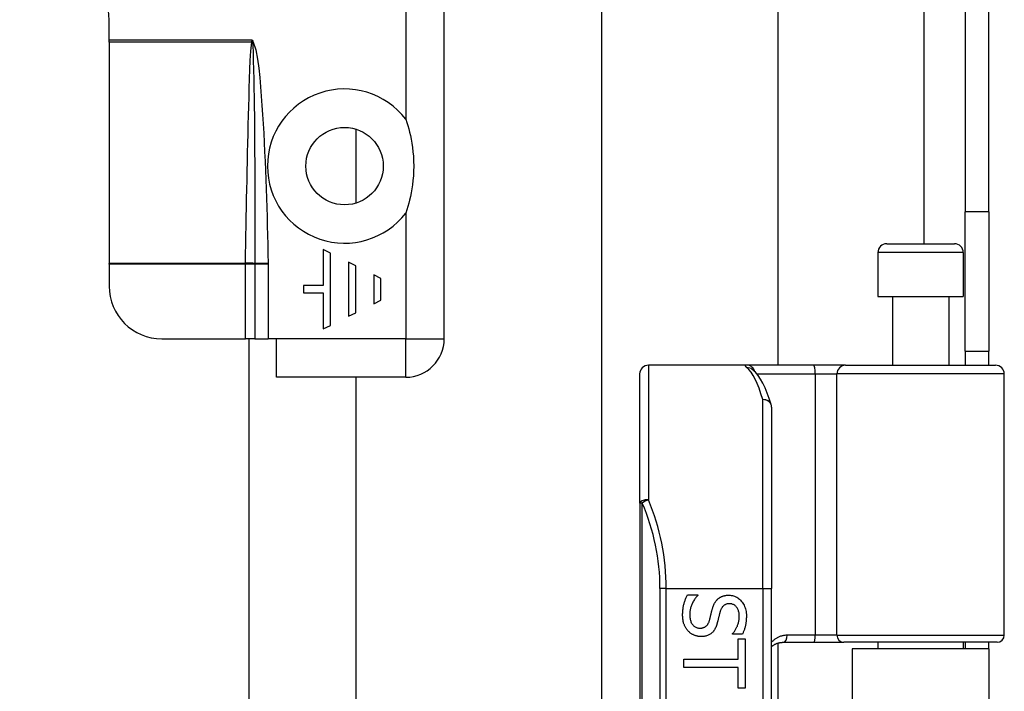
# Model space of a CAD drawing. Header units: inches. Extents: x 4 to 105, y 5 to 58.
# Tile 104 of 133: x 17.27 to 19.47, y 35.56 to 37.06. Entities that reach past the tile are written whole.
import ezdxf

# ---------------------------------------------------------------- set-up
doc = ezdxf.new("R2010")
doc.units = ezdxf.units.IN
doc.header["$MEASUREMENT"] = 0
doc.layers.add('Visible Edges(ANSI)', color=7, linetype='Continuous', lineweight=25)
doc.layers.add('Visible Tangent Edges(ANSI)', color=7, linetype='Continuous', lineweight=25)

msp = doc.modelspace()

# ---------------------------------------------------------------- linework, layer by layer
at = {"layer": 'Visible Edges(ANSI)'}
for p, q in [((19.3829, 39.1425), (19.3829, 36.6315)), ((19.4359, 36.6315), (19.4359, 39.1425)), ((18.5697, 35.4734), (18.5697, 38.4701)), ((18.9634, 38.4701), (18.9634, 36.2885)), ((18.2169, 36.3475), (18.2169, 37.9255)), ((17.4669, 37.0155), (17.4669, 37.0615)), ((17.4669, 37.0114), (17.4669, 37.0155)), ((17.4669, 37.0114), (17.4669, 36.5161)), ((18.0191, 36.8168), (18.0191, 36.6511)), ((19.3829, 36.3195), (19.3829, 36.6315)), ((19.4359, 36.6315), (19.4359, 36.3195)), ((19.2071, 36.5602), (19.3587, 36.5602)), ((17.9463, 36.5471), (17.9463, 36.4664)), ((17.9624, 36.5391), (17.9463, 36.5471)), ((17.9624, 36.3776), (17.9624, 36.5391)), ((19.1874, 36.5405), (19.1874, 36.442)), ((19.3783, 36.5405), (19.3783, 36.442)), ((17.4669, 36.5146), (17.4669, 36.5161)), ((17.4669, 36.5146), (17.4669, 36.4656)), ((18.0028, 36.5189), (18.0028, 36.3978)), ((18.0189, 36.5108), (18.0028, 36.5189)), ((18.0189, 36.4059), (18.0189, 36.5108)), ((18.0593, 36.4906), (18.0593, 36.4261)), ((18.0754, 36.4826), (18.0593, 36.4906)), ((18.0754, 36.4341), (18.0754, 36.4826)), ((17.9019, 36.4664), (17.9019, 36.4503)), ((17.9463, 36.4664), (17.9019, 36.4664)), ((17.9019, 36.4503), (17.9463, 36.4503)), ((17.9463, 36.4503), (17.9463, 36.3696)), ((18.0593, 36.4261), (18.0754, 36.4341)), ((19.1874, 36.442), (19.3783, 36.442)), ((19.2199, 36.442), (19.2199, 36.2885)), ((19.3459, 36.442), (19.3459, 36.2885)), ((18.0028, 36.3978), (18.0189, 36.4059)), ((17.9463, 36.3696), (17.9624, 36.3776)), ((17.585, 36.3475), (17.7719, 36.3475)), ((17.7929, 36.3475), (17.7719, 36.3475)), ((17.7799, 36.3475), (17.7799, 32.4883)), ((17.7929, 36.3475), (17.823, 36.3475)), ((17.8419, 36.3475), (17.823, 36.3475)), ((17.8419, 36.2615), (17.8419, 36.3475)), ((19.3829, 36.3195), (19.3829, 36.2885)), ((19.3829, 36.3195), (19.4359, 36.3195)), ((19.4359, 36.2885), (19.4359, 36.3195)), ((18.8935, 36.2885), (18.674, 36.2885)), ((19.043, 36.2885), (18.8935, 36.2885)), ((18.9062, 36.2791), (18.9058, 36.2795)), ((19.1153, 36.2885), (19.043, 36.2885)), ((19.1153, 36.2885), (19.4507, 36.2885)), ((18.1309, 36.2615), (17.8419, 36.2615)), ((18.0191, 36.2615), (18.0191, 32.5743)), ((18.6544, 35.9796), (18.6544, 36.2688)), ((19.4704, 35.6842), (19.4704, 36.2688)), ((18.9496, 36.1948), (18.9496, 35.7885)), ((18.6544, 35.9796), (18.6544, 34.0974)), ((18.9496, 34.2885), (18.9496, 35.7885)), ((18.7612, 35.7748), (18.7842, 35.7748)), ((18.7842, 35.7748), (18.7842, 35.7734)), ((18.8624, 35.6864), (18.8624, 35.6878)), ((18.8842, 35.6864), (18.8624, 35.6864)), ((18.8744, 35.6765), (18.8907, 35.6765)), ((18.8744, 35.6303), (18.8744, 35.6765)), ((18.8907, 35.6765), (18.8907, 35.5657)), ((18.9634, 35.6666), (18.9634, 34.4105)), ((18.9754, 35.6684), (19.0439, 35.6684)), ((19.0439, 35.6684), (19.1114, 35.6684)), ((19.4546, 35.6684), (19.1114, 35.6684)), ((19.4359, 35.654), (19.1299, 35.654)), ((19.1299, 35.654), (19.1299, 34.423)), ((19.1874, 35.6684), (19.1874, 35.654)), ((19.3783, 35.6684), (19.3783, 35.654)), ((19.3829, 35.6684), (19.3829, 35.654)), ((19.4359, 35.654), (19.4359, 35.6684)), ((19.4359, 35.654), (19.4359, 34.423)), ((18.7529, 35.612), (18.7529, 35.6303)), ((18.7529, 35.6303), (18.8744, 35.6303)), ((18.8744, 35.612), (18.7529, 35.612)), ((18.8744, 35.5657), (18.8744, 35.612)), ((18.8907, 35.5657), (18.8744, 35.5657))]:
    msp.add_line(p, q, dxfattribs=at)
at = {"layer": 'Visible Edges(ANSI)', "flags": 128}
for points in [[(18.1309, 36.839), (18.1332, 36.8318), (18.1354, 36.8245), (18.1375, 36.8172), (18.1394, 36.8099), (18.1412, 36.8022), (18.1429, 36.7939), (18.1444, 36.7851), (18.1458, 36.7758), (18.147, 36.7661), (18.1479, 36.7558), (18.1485, 36.7451), (18.1487, 36.7339), (18.1485, 36.7228), (18.1479, 36.7121), (18.147, 36.7018), (18.1458, 36.692), (18.1444, 36.6828), (18.1429, 36.674), (18.1412, 36.6657), (18.1394, 36.658), (18.1375, 36.6507), (18.1354, 36.6434), (18.1332, 36.6361), (18.1309, 36.6289)], [(18.9488, 36.2005), (18.9444, 36.2139), (18.9399, 36.2262), (18.9352, 36.2376), (18.9302, 36.2479), (18.925, 36.2572), (18.9193, 36.2655), (18.9132, 36.2728), (18.9062, 36.2791)], [(18.7505, 35.7295), (18.7505, 35.732), (18.7506, 35.7344), (18.7507, 35.7367), (18.7508, 35.739), (18.751, 35.7412), (18.7513, 35.7434), (18.7515, 35.7455), (18.7519, 35.7475), (18.7522, 35.7495), (18.7526, 35.7514), (18.7531, 35.7532), (18.7536, 35.755), (18.7541, 35.7567), (18.7547, 35.7585), (18.7552, 35.7602), (18.7558, 35.7619), (18.7564, 35.7635), (18.7571, 35.7652), (18.7577, 35.7668), (18.7584, 35.7685), (18.759, 35.7701), (18.7597, 35.7716), (18.7605, 35.7732), (18.7612, 35.7748)], [(18.7842, 35.7734), (18.7828, 35.7719), (18.7815, 35.7703), (18.7802, 35.7688), (18.779, 35.7671), (18.7778, 35.7655), (18.7767, 35.7638), (18.7756, 35.7621), (18.7746, 35.7603), (18.7736, 35.7585), (18.7727, 35.7567), (18.7718, 35.7548), (18.771, 35.7529), (18.7703, 35.751), (18.7696, 35.7491), (18.769, 35.7473), (18.7684, 35.7454), (18.7679, 35.7435), (18.7675, 35.7417), (18.7671, 35.7399), (18.7668, 35.7381), (18.7666, 35.7362), (18.7665, 35.7344), (18.7664, 35.7327), (18.7663, 35.7309)], [(18.8167, 35.7421), (18.817, 35.7432), (18.8173, 35.7444), (18.8177, 35.7455), (18.8181, 35.7467), (18.8184, 35.7477), (18.8188, 35.7488), (18.8192, 35.7499), (18.8196, 35.7509), (18.8201, 35.7519), (18.8205, 35.7529), (18.821, 35.7539), (18.8214, 35.7548), (18.8219, 35.7558), (18.8224, 35.7567), (18.823, 35.7576), (18.8235, 35.7585), (18.8241, 35.7593), (18.8247, 35.7602), (18.8253, 35.761), (18.826, 35.7618), (18.8267, 35.7626), (18.8274, 35.7633), (18.8281, 35.7641), (18.8289, 35.7648)], [(18.8289, 35.7648), (18.8296, 35.7655), (18.8304, 35.7662), (18.8312, 35.7668), (18.8321, 35.7675), (18.8329, 35.768), (18.8338, 35.7686), (18.8347, 35.7691), (18.8357, 35.7696), (18.8366, 35.7701), (18.8376, 35.7706), (18.8386, 35.771), (18.8396, 35.7714), (18.8406, 35.7718), (18.8417, 35.7721), (18.8428, 35.7724), (18.8439, 35.7727), (18.845, 35.773), (18.8462, 35.7732), (18.8474, 35.7734), (18.8486, 35.7735), (18.8499, 35.7736), (18.8511, 35.7737), (18.8524, 35.7738), (18.8538, 35.7738)], [(18.8538, 35.7738), (18.8565, 35.7737), (18.8592, 35.7734), (18.8618, 35.7729), (18.8643, 35.7723), (18.8668, 35.7715), (18.8692, 35.7705), (18.8715, 35.7693), (18.8737, 35.768), (18.8758, 35.7664), (18.8779, 35.7647), (18.8799, 35.7628), (18.8818, 35.7607), (18.8837, 35.7585), (18.8853, 35.7561), (18.8868, 35.7537), (18.8881, 35.7512), (18.8893, 35.7486), (18.8903, 35.7458), (18.8912, 35.743), (18.8919, 35.7401), (18.8925, 35.7371), (18.8929, 35.734), (18.8931, 35.7307), (18.8932, 35.7274)], [(18.8104, 35.7172), (18.8107, 35.7182), (18.811, 35.7192), (18.8113, 35.7203), (18.8116, 35.7213), (18.8118, 35.7223), (18.8121, 35.7233), (18.8123, 35.7242), (18.8126, 35.7252), (18.8128, 35.7261), (18.813, 35.727), (18.8132, 35.7279), (18.8135, 35.7288), (18.8137, 35.7297), (18.8139, 35.7307), (18.8141, 35.7316), (18.8144, 35.7326), (18.8146, 35.7337), (18.8149, 35.7348), (18.8152, 35.7359), (18.8154, 35.7371), (18.8157, 35.7383), (18.816, 35.7395), (18.8164, 35.7408), (18.8167, 35.7421)], [(18.8557, 35.7547), (18.8542, 35.7546), (18.8529, 35.7545), (18.8515, 35.7544), (18.8502, 35.7542), (18.849, 35.7539), (18.8478, 35.7535), (18.8467, 35.7531), (18.8456, 35.7526), (18.8446, 35.7521), (18.8436, 35.7515), (18.8426, 35.7508), (18.8418, 35.75), (18.8409, 35.7492), (18.8401, 35.7484), (18.8393, 35.7475), (18.8386, 35.7465), (18.8379, 35.7455), (18.8373, 35.7444), (18.8367, 35.7432), (18.8361, 35.742), (18.8356, 35.7408), (18.8351, 35.7395), (18.8346, 35.7381), (18.8342, 35.7367)], [(18.8773, 35.7262), (18.8773, 35.7283), (18.8772, 35.7303), (18.877, 35.7323), (18.8767, 35.7341), (18.8763, 35.736), (18.8758, 35.7377), (18.8753, 35.7394), (18.8747, 35.741), (18.874, 35.7426), (18.8732, 35.744), (18.8723, 35.7455), (18.8713, 35.7468), (18.8703, 35.7481), (18.8693, 35.7492), (18.8681, 35.7502), (18.867, 35.7512), (18.8657, 35.752), (18.8644, 35.7527), (18.8631, 35.7533), (18.8617, 35.7538), (18.8603, 35.7542), (18.8588, 35.7545), (18.8573, 35.7546), (18.8557, 35.7547)], [(18.763, 35.6936), (18.762, 35.6947), (18.761, 35.6958), (18.7601, 35.697), (18.7593, 35.6982), (18.7584, 35.6994), (18.7576, 35.7006), (18.7569, 35.7019), (18.7562, 35.7032), (18.7555, 35.7045), (18.7549, 35.7058), (18.7543, 35.7072), (18.7537, 35.7086), (18.7532, 35.71), (18.7527, 35.7115), (18.7523, 35.713), (18.7519, 35.7146), (18.7516, 35.7163), (18.7513, 35.718), (18.751, 35.7198), (18.7508, 35.7216), (18.7507, 35.7235), (18.7506, 35.7255), (18.7505, 35.7275), (18.7505, 35.7295)], [(18.7663, 35.7309), (18.7664, 35.7284), (18.7665, 35.726), (18.7667, 35.7238), (18.767, 35.7216), (18.7674, 35.7195), (18.7679, 35.7176), (18.7685, 35.7157), (18.7691, 35.7139), (18.7699, 35.7123), (18.7707, 35.7107), (18.7716, 35.7093), (18.7726, 35.7079), (18.7737, 35.7067), (18.7749, 35.7056), (18.776, 35.7045), (18.7773, 35.7036), (18.7786, 35.7028), (18.78, 35.7021), (18.7814, 35.7015), (18.7829, 35.701), (18.7844, 35.7007), (18.786, 35.7004), (18.7876, 35.7002), (18.7893, 35.7002)], [(18.8342, 35.7367), (18.834, 35.7357), (18.8337, 35.7347), (18.8334, 35.7336), (18.8331, 35.7325), (18.8328, 35.7314), (18.8325, 35.7302), (18.8322, 35.729), (18.8319, 35.7278), (18.8316, 35.7265), (18.8313, 35.7252), (18.831, 35.7238), (18.8306, 35.7225), (18.8303, 35.7211), (18.83, 35.7197), (18.8297, 35.7184), (18.8293, 35.7172), (18.829, 35.7159), (18.8287, 35.7147), (18.8284, 35.7136), (18.8281, 35.7125), (18.8278, 35.7114), (18.8275, 35.7104), (18.8272, 35.7094), (18.827, 35.7084)], [(18.8624, 35.6878), (18.8634, 35.6889), (18.8643, 35.6901), (18.8653, 35.6913), (18.8662, 35.6926), (18.8671, 35.6939), (18.868, 35.6953), (18.8689, 35.6967), (18.8697, 35.6982), (18.8705, 35.6997), (18.8713, 35.7013), (18.8721, 35.703), (18.8729, 35.7046), (18.8736, 35.7064), (18.8742, 35.7081), (18.8748, 35.7098), (18.8753, 35.7116), (18.8758, 35.7134), (18.8762, 35.7152), (18.8765, 35.717), (18.8768, 35.7188), (18.877, 35.7206), (18.8772, 35.7225), (18.8773, 35.7243), (18.8773, 35.7262)], [(18.8932, 35.7274), (18.8932, 35.7255), (18.8931, 35.7236), (18.893, 35.7217), (18.8929, 35.7198), (18.8928, 35.718), (18.8926, 35.7161), (18.8924, 35.7143), (18.8922, 35.7125), (18.8919, 35.7108), (18.8916, 35.709), (18.8913, 35.7073), (18.8909, 35.7055), (18.8905, 35.7038), (18.8901, 35.7022), (18.8896, 35.7005), (18.8891, 35.6989), (18.8886, 35.6972), (18.8881, 35.6956), (18.8875, 35.694), (18.8869, 35.6925), (18.8863, 35.6909), (18.8856, 35.6894), (18.885, 35.6879), (18.8842, 35.6864)], [(18.7893, 35.7002), (18.7907, 35.7002), (18.792, 35.7003), (18.7933, 35.7004), (18.7945, 35.7006), (18.7957, 35.7009), (18.7968, 35.7012), (18.7979, 35.7016), (18.799, 35.702), (18.8, 35.7025), (18.8009, 35.703), (18.8019, 35.7036), (18.8027, 35.7043), (18.8036, 35.705), (18.8044, 35.7057), (18.8051, 35.7066), (18.8059, 35.7075), (18.8066, 35.7085), (18.8072, 35.7095), (18.8079, 35.7106), (18.8084, 35.7118), (18.809, 35.713), (18.8095, 35.7143), (18.81, 35.7157), (18.8104, 35.7172)], [(18.827, 35.7084), (18.8262, 35.7061), (18.8254, 35.7039), (18.8245, 35.7018), (18.8236, 35.6998), (18.8226, 35.6979), (18.8215, 35.6962), (18.8204, 35.6945), (18.8192, 35.6929), (18.8179, 35.6914), (18.8166, 35.6901), (18.8153, 35.6888), (18.8138, 35.6877), (18.8124, 35.6866), (18.8108, 35.6857), (18.8092, 35.6848), (18.8075, 35.684), (18.8058, 35.6833), (18.8041, 35.6827), (18.8022, 35.6822), (18.8003, 35.6818), (18.7984, 35.6815), (18.7964, 35.6813), (18.7943, 35.6811), (18.7922, 35.6811)], [(18.7922, 35.6811), (18.7909, 35.6811), (18.7895, 35.6812), (18.7882, 35.6813), (18.7868, 35.6814), (18.7855, 35.6817), (18.7842, 35.6819), (18.7828, 35.6822), (18.7815, 35.6825), (18.7802, 35.6829), (18.7789, 35.6834), (18.7776, 35.6839), (18.7763, 35.6844), (18.775, 35.6849), (18.7737, 35.6855), (18.7725, 35.6862), (18.7713, 35.6869), (18.7702, 35.6876), (18.769, 35.6883), (18.7679, 35.6891), (18.7669, 35.6899), (18.7659, 35.6908), (18.7649, 35.6917), (18.7639, 35.6926), (18.763, 35.6936)], [(18.9496, 35.6588), (18.9505, 35.6596), (18.9514, 35.6603), (18.9523, 35.661), (18.9532, 35.6616), (18.9542, 35.6622), (18.9552, 35.6628), (18.9561, 35.6634), (18.9571, 35.6639), (18.9582, 35.6644), (18.9592, 35.6649), (18.9603, 35.6654), (18.9613, 35.6658), (18.9624, 35.6662), (18.9635, 35.6666), (18.9647, 35.6669), (18.9658, 35.6672), (18.9669, 35.6675), (18.9681, 35.6677), (18.9693, 35.6679), (18.9705, 35.6681), (18.9717, 35.6683), (18.9729, 35.6683), (18.9742, 35.6684), (18.9754, 35.6684)]]:
    msp.add_lwpolyline(points, dxfattribs=at)
at = {"layer": 'Visible Edges(ANSI)'}
msp.add_circle((17.9939, 36.7339), 0.0866, dxfattribs=at)
for centre, radius, start, end in [((17.2669, 37.0615), 0.2, 0, 90), ((19.2071, 36.5405), 0.0197, 90, 180), ((19.3587, 36.5405), 0.0197, 0, 90), ((17.585, 36.4656), 0.1181, 180, 270), ((18.1309, 36.3475), 0.086, 270, 0), ((18.674, 36.2688), 0.0197, 90, 180), ((19.4507, 36.2688), 0.0197, 0, 90), ((18.93, 36.1948), 0.0197, 0, 17.0415), ((19.4546, 35.6842), 0.0157, 270, 0)]:
    msp.add_arc(centre, radius, start, end, dxfattribs=at)
at = {"layer": 'Visible Tangent Edges(ANSI)'}
for p, q in [((19.2899, 39.1425), (19.2899, 36.5602)), ((18.1309, 37.6312), (18.1309, 36.839)), ((17.7869, 37.0155), (17.4669, 37.0155)), ((17.7861, 37.0114), (17.4669, 37.0114)), ((17.7863, 37.012), (17.7869, 37.0155)), ((17.7869, 37.0155), (17.7889, 37.0133)), ((17.7869, 37.0155), (17.7874, 37.0119)), ((17.7889, 37.0133), (17.7874, 37.0119)), ((18.1309, 36.6289), (18.1309, 36.3475)), ((19.4359, 36.6315), (19.3829, 36.6315)), ((19.3783, 36.5405), (19.1874, 36.5405)), ((17.7719, 36.5161), (17.4669, 36.5161)), ((17.7719, 36.5146), (17.4669, 36.5146)), ((17.7719, 36.3475), (17.7719, 36.5146)), ((17.7929, 36.5146), (17.7719, 36.5146)), ((17.823, 36.5168), (17.7929, 36.5162)), ((17.7929, 36.5146), (17.7929, 36.3475)), ((17.823, 36.5146), (17.7929, 36.5146)), ((17.823, 36.5146), (17.823, 36.3475)), ((18.1309, 36.3475), (17.8419, 36.3475)), ((18.1309, 36.3475), (18.2169, 36.3475)), ((18.1309, 36.2615), (18.1309, 36.3475)), ((18.674, 36.2885), (18.674, 35.9874)), ((18.9167, 36.2688), (19.0474, 36.2688)), ((19.0474, 36.2688), (19.0474, 35.6842)), ((19.0474, 36.2688), (19.0956, 36.2688)), ((19.4704, 36.2688), (19.0956, 36.2688)), ((19.0956, 35.6842), (19.0956, 36.2688)), ((18.93, 35.7885), (18.93, 36.2114)), ((18.6601, 35.9796), (18.6544, 35.9796)), ((18.6601, 34.0974), (18.6601, 35.9796)), ((18.7137, 35.7885), (18.6998, 35.7885)), ((18.6998, 35.7885), (18.6998, 34.2885)), ((18.7137, 35.7885), (18.93, 35.7885)), ((18.7137, 34.2885), (18.7137, 35.7885)), ((18.93, 35.7885), (18.93, 34.2885)), ((18.93, 35.7885), (18.9496, 35.7885)), ((19.0474, 35.6842), (18.9846, 35.6842)), ((19.0956, 35.6842), (19.0474, 35.6842)), ((19.0956, 35.6842), (19.4704, 35.6842))]:
    msp.add_line(p, q, dxfattribs=at)
at = {"layer": 'Visible Tangent Edges(ANSI)', "flags": 128}
for points in [[(17.7719, 36.5171), (17.7723, 36.5377), (17.7727, 36.5583), (17.7731, 36.5789), (17.7735, 36.5995), (17.7739, 36.6201), (17.7744, 36.6407), (17.7748, 36.6613), (17.7752, 36.6819), (17.7756, 36.7025), (17.7761, 36.7231), (17.7765, 36.7437), (17.777, 36.7643), (17.7775, 36.785), (17.7779, 36.8056), (17.7784, 36.8262), (17.779, 36.8468), (17.7795, 36.8674), (17.7801, 36.888), (17.7807, 36.9086), (17.7814, 36.9292), (17.7821, 36.9498), (17.783, 36.9704), (17.7841, 36.9909), (17.7861, 37.0114)], [(17.7861, 37.0114), (17.7861, 37.0115), (17.7862, 37.0115), (17.7862, 37.0115), (17.7862, 37.0115), (17.7862, 37.0115), (17.7862, 37.0116), (17.7862, 37.0116), (17.7862, 37.0116), (17.7862, 37.0116), (17.7862, 37.0117), (17.7862, 37.0117), (17.7862, 37.0117), (17.7862, 37.0117), (17.7862, 37.0118), (17.7862, 37.0118), (17.7863, 37.0118), (17.7863, 37.0118), (17.7863, 37.0119), (17.7863, 37.0119), (17.7863, 37.0119), (17.7863, 37.0119), (17.7863, 37.012), (17.7863, 37.012), (17.7863, 37.012)], [(17.7874, 37.0119), (17.7874, 37.0119), (17.7874, 37.0118), (17.7874, 37.0118), (17.7874, 37.0117), (17.7874, 37.0117), (17.7874, 37.0117), (17.7874, 37.0116), (17.7874, 37.0116), (17.7875, 37.0116), (17.7875, 37.0115), (17.7875, 37.0115), (17.7875, 37.0115), (17.7875, 37.0114), (17.7875, 37.0114), (17.7875, 37.0114), (17.7875, 37.0113), (17.7875, 37.0113), (17.7875, 37.0113), (17.7875, 37.0113), (17.7875, 37.0112), (17.7875, 37.0112), (17.7875, 37.0112), (17.7875, 37.0111), (17.7875, 37.0111)], [(17.7875, 37.0111), (17.789, 36.9906), (17.7897, 36.97), (17.7903, 36.9494), (17.7908, 36.9288), (17.7911, 36.9081), (17.7915, 36.8875), (17.7917, 36.8669), (17.792, 36.8463), (17.7922, 36.8256), (17.7924, 36.805), (17.7925, 36.7844), (17.7927, 36.7638), (17.7928, 36.7431), (17.7929, 36.7225), (17.7929, 36.7019), (17.793, 36.6813), (17.793, 36.6606), (17.7931, 36.64), (17.7931, 36.6194), (17.7931, 36.5987), (17.7931, 36.5781), (17.793, 36.5575), (17.793, 36.5368), (17.7929, 36.5162)], [(17.7889, 37.0133), (17.7956, 36.9938), (17.7992, 36.9733), (17.8018, 36.9527), (17.804, 36.932), (17.8059, 36.9113), (17.8076, 36.8906), (17.8091, 36.8698), (17.8105, 36.8491), (17.8118, 36.8283), (17.8129, 36.8076), (17.814, 36.7868), (17.815, 36.7661), (17.8159, 36.7453), (17.8168, 36.7246), (17.8176, 36.7038), (17.8184, 36.683), (17.8191, 36.6623), (17.8198, 36.6415), (17.8204, 36.6207), (17.821, 36.5999), (17.8215, 36.5792), (17.8221, 36.5584), (17.8225, 36.5376), (17.823, 36.5168)], [(17.7719, 36.5161), (17.7719, 36.5161), (17.7719, 36.5162), (17.7719, 36.5162), (17.7719, 36.5163), (17.7719, 36.5163), (17.7719, 36.5163), (17.7719, 36.5164), (17.7719, 36.5164), (17.7719, 36.5165), (17.7719, 36.5165), (17.7719, 36.5165), (17.7719, 36.5166), (17.7719, 36.5166), (17.7719, 36.5167), (17.7719, 36.5167), (17.7719, 36.5168), (17.7719, 36.5168), (17.7719, 36.5168), (17.7719, 36.5169), (17.7719, 36.5169), (17.7719, 36.517), (17.7719, 36.517), (17.7719, 36.517), (17.7719, 36.5171)], [(17.7719, 36.5146), (17.7719, 36.5147), (17.7719, 36.5147), (17.7719, 36.5148), (17.7719, 36.5149), (17.7719, 36.5149), (17.7719, 36.515), (17.7719, 36.515), (17.7719, 36.5151), (17.7719, 36.5152), (17.7719, 36.5152), (17.7719, 36.5153), (17.7719, 36.5153), (17.7719, 36.5154), (17.7719, 36.5155), (17.7719, 36.5155), (17.7719, 36.5156), (17.7719, 36.5157), (17.7719, 36.5157), (17.7719, 36.5158), (17.7719, 36.5158), (17.7719, 36.5159), (17.7719, 36.516), (17.7719, 36.516), (17.7719, 36.5161)], [(17.7929, 36.5162), (17.7929, 36.5162), (17.7929, 36.5161), (17.7929, 36.516), (17.7929, 36.516), (17.7929, 36.5159), (17.7929, 36.5159), (17.7929, 36.5158), (17.7929, 36.5158), (17.7929, 36.5157), (17.7929, 36.5156), (17.7929, 36.5156), (17.7929, 36.5155), (17.7929, 36.5155), (17.7929, 36.5154), (17.7929, 36.5154), (17.7929, 36.5153), (17.7929, 36.5152), (17.7929, 36.5152), (17.7929, 36.5151), (17.7929, 36.5151), (17.7929, 36.515), (17.7929, 36.515), (17.7929, 36.5149), (17.7929, 36.5148)], [(17.7929, 36.5148), (17.7929, 36.5148), (17.7929, 36.5148), (17.7929, 36.5148), (17.7929, 36.5148), (17.7929, 36.5148), (17.7929, 36.5148), (17.7929, 36.5148), (17.7929, 36.5148), (17.7929, 36.5148), (17.7929, 36.5147), (17.7929, 36.5147), (17.7929, 36.5147), (17.7929, 36.5147), (17.7929, 36.5147), (17.7929, 36.5147), (17.7929, 36.5147), (17.7929, 36.5147), (17.7929, 36.5147), (17.7929, 36.5147), (17.7929, 36.5146), (17.7929, 36.5146), (17.7929, 36.5146), (17.7929, 36.5146), (17.7929, 36.5146)], [(17.823, 36.5168), (17.823, 36.5167), (17.823, 36.5166), (17.823, 36.5166), (17.823, 36.5165), (17.823, 36.5164), (17.823, 36.5163), (17.823, 36.5162), (17.823, 36.5161), (17.823, 36.516), (17.823, 36.5159), (17.823, 36.5158), (17.823, 36.5157), (17.823, 36.5156), (17.823, 36.5155), (17.823, 36.5154), (17.823, 36.5154), (17.823, 36.5153), (17.823, 36.5152), (17.823, 36.5151), (17.823, 36.515), (17.823, 36.5149), (17.823, 36.5148), (17.823, 36.5147), (17.823, 36.5146)], [(18.8935, 36.2885), (18.893, 36.2885), (18.8926, 36.2885), (18.8922, 36.2884), (18.8918, 36.2884), (18.8915, 36.2883), (18.8912, 36.2882), (18.891, 36.288), (18.8908, 36.2879), (18.8907, 36.2877), (18.8906, 36.2875), (18.8906, 36.2873), (18.8906, 36.2871), (18.8906, 36.2869), (18.8907, 36.2866), (18.8909, 36.2863), (18.8911, 36.286), (18.8913, 36.2857), (18.8916, 36.2854), (18.8919, 36.285), (18.8923, 36.2847), (18.8927, 36.2843), (18.8931, 36.2839), (18.8936, 36.2834), (18.8942, 36.283)], [(18.9846, 35.6842), (18.9829, 35.6841), (18.9812, 35.684), (18.9795, 35.6839), (18.9778, 35.6837), (18.9762, 35.6834), (18.9746, 35.6831), (18.973, 35.6827), (18.9714, 35.6823), (18.9698, 35.6818), (18.9683, 35.6813), (18.9668, 35.6807), (18.9653, 35.68), (18.9639, 35.6794), (18.9624, 35.6786), (18.961, 35.6779), (18.9597, 35.6771), (18.9583, 35.6762), (18.957, 35.6753), (18.9557, 35.6744), (18.9544, 35.6734), (18.9532, 35.6723), (18.952, 35.6713), (18.9508, 35.6702), (18.9496, 35.669)]]:
    msp.add_lwpolyline(points, dxfattribs=at)
at = {"layer": 'Visible Tangent Edges(ANSI)'}
for centre, radius, start, end in [((17.9939, 36.7339), 0.1726, 37.4694, 322.5306), ((18.2195, 35.7885), 0.4803, 0, 23.4439)]:
    msp.add_arc(centre, radius, start, end, dxfattribs=at)
for centre, major_axis, ratio, start_param, end_param in [((17.7861, 37.0101), (0.0268, -0.0064), 0.046335, 1.529501, 1.581839), ((17.7863, 37.0109), (-0.0273, 0.0034), 0.040384, 4.678033, 4.7174), ((17.7719, 36.5158), (-0.0276, 0.0005), 0.04762, 3.844737, 4.713326), ((17.7719, 36.5148), (0.0275, -0.001), 0.047596, 0.702205, 1.572575), ((18.8935, 36.2688), (0, 0.0197), 0.985236, 4.962801, 6.283185), ((18.8942, 36.2635), (0.012, 0.0156), 0.971402, 0, 0.672693), ((18.8804, 35.7885), (0, -0.5), 0.185699, 2.578938, 2.993098), ((19.043, 36.2688), (0, 0.0197), 0.225879, 4.712389, 6.283185), ((19.1153, 36.2688), (0, 0.0197), 0.998608, 0, 1.570796), ((18.93, 36.1948), (0.0188, 0.0058), 0.834757, 0, 1.320298), ((18.93, 36.1948), (0.0197, 0), 0.845842, 0, 1.570796), ((18.674, 35.9796), (-0.0197, 0), 0.39785, 4.712389, 6.283185), ((18.674, 35.9796), (0.0181, 0.0078), 0.369668, 1.411843, 2.276718), ((18.2334, 35.7885), (0, 0.5), 0.96063, 4.712389, 5.121562), ((18.9754, 35.6842), (0, -0.0157), 0.580671, 0, 1.570796), ((19.0439, 35.6842), (0, -0.0157), 0.225879, 0, 1.570796), ((19.1114, 35.6842), (0, -0.0157), 0.998608, 4.712389, 6.283185)]:
    msp.add_ellipse(centre, major_axis=major_axis, ratio=ratio, start_param=start_param, end_param=end_param, dxfattribs=at)

doc.saveas('drawing.dxf')
